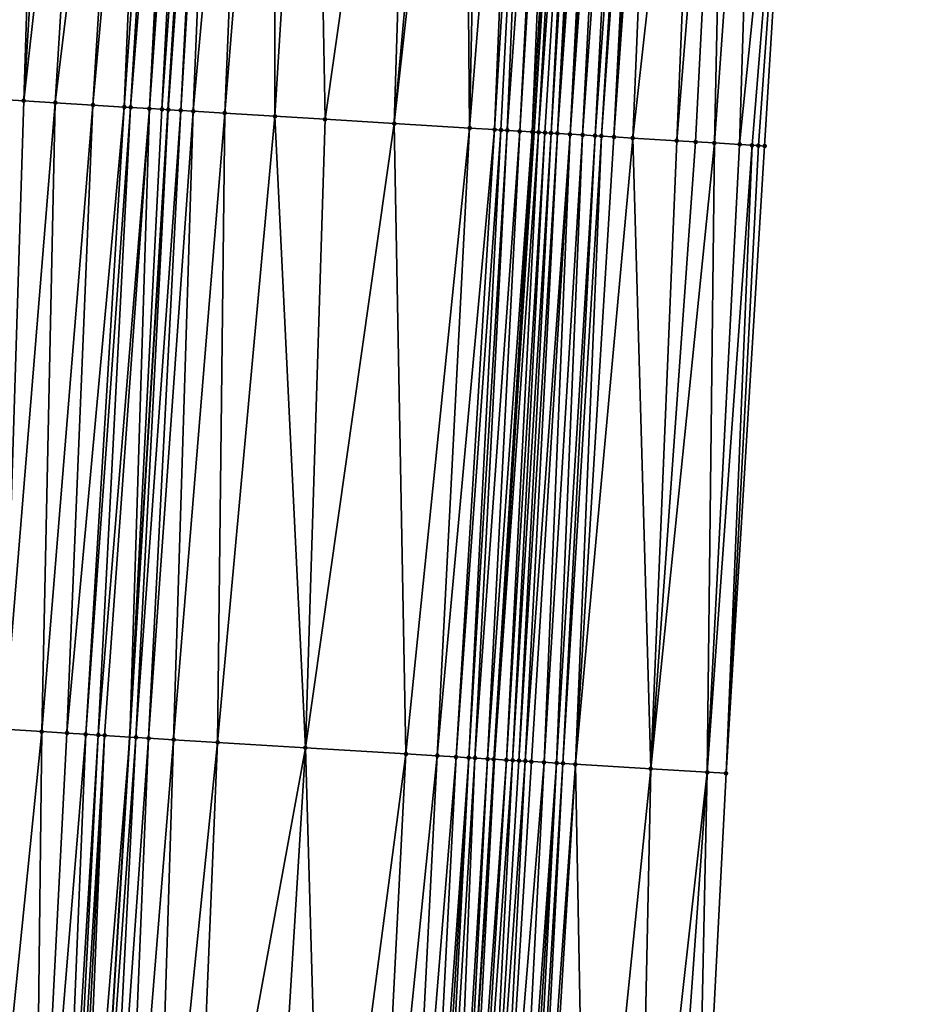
# Model space of a CAD drawing. Header units: feet. Extents: x 2004186 to 2014793, y 836912 to 864902.
# Tile 176 of 256: x 2010538 to 2010567, y 842359 to 842391. Entities that reach past the tile are written whole.
import ezdxf

# ---------------------------------------------------------------- set-up
doc = ezdxf.new("R2010")
doc.units = ezdxf.units.FT
doc.header["$LTSCALE"] = 100
doc.header["$MEASUREMENT"] = 0
for name, color, linetype, lineweight in [('EP_Travel Lane', 5, 'Continuous', 40), ('GPL_Skip Line', 2, 'Continuous', 40), ('Road Shots', 4, 'Continuous', 200), ('Road X-Section', 30, 'Continuous', 13)]:
    doc.layers.add(name, color=color, linetype=linetype, lineweight=lineweight)
doc.layers.add('I-77 SB_MM21-27-Surface-Border', color=7, linetype='Continuous')
doc.layers.add('I-77 SB_MM21-27-Surface-TIN', color=7, linetype='Continuous')

msp = doc.modelspace()

# ---------------------------------------------------------------- linework, layer by layer
at = {"layer": 'EP_Travel Lane'}
msp.add_polyline3d([(2010541.812583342, 842187.6073050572, 368.3994481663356), (2010543.02783148, 842207.5593075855, 368.7523717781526), (2010544.256558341, 842227.5238971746, 369.1108728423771), (2010545.499281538, 842247.4815499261, 369.4575295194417), (2010546.743370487, 842267.4388469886, 369.8301432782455), (2010547.98746478, 842287.3962297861, 370.2017602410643), (2010549.231550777, 842307.3534794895, 370.5502945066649), (2010550.475699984, 842327.311743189, 370.9078388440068), (2010551.724166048, 842347.2759806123, 371.2838713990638), (2010552.976670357, 842367.2332325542, 371.6699077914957), (2010554.229512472, 842387.1890350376, 372.0748773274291), (2010555.482347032, 842407.1447171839, 372.4862145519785), (2010556.73526554, 842427.1017364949, 372.8568481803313), (2010557.988139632, 842447.0580483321, 373.2271521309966), (2010559.223659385, 842467.0207003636, 373.6144986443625), (2010560.438619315, 842486.9767118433, 373.9954561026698)], dxfattribs=at)
at = {"layer": 'GPL_Skip Line'}
msp.add_polyline3d([(2010530.230376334, 842188.3301257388, 368.5071620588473), (2010531.478933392, 842208.2801220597, 368.865603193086), (2010532.72314974, 842228.2377777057, 369.2337128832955), (2010533.961852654, 842248.1948372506, 369.5938974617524), (2010535.200063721, 842268.1525093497, 369.9642353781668), (2010536.438298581, 842288.110564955, 370.323439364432), (2010537.67649606, 842308.0680180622, 370.683220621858), (2010538.914738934, 842328.0262028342, 371.0535302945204), (2010540.146844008, 842347.9839946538, 371.4369821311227), (2010541.372013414, 842367.9420126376, 371.8324116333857), (2010542.596477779, 842387.8994928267, 372.2407594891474), (2010543.820969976, 842407.8574266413, 372.6288884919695), (2010545.045512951, 842427.8161880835, 373.0080367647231), (2010546.270022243, 842447.7744005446, 373.3686745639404), (2010547.489454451, 842467.7320818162, 373.7480669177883), (2010548.703019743, 842487.6876625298, 374.1239845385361)], dxfattribs=at)
at = {"layer": 'I-77 SB_MM21-27-Surface-Border', "color": 3, "linetype": 'ByBlock', "lineweight": -2}
msp.add_polyline3d([(2010566.670289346, 842486.6026401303, 373.7428711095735), (2010565.656312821, 842466.6342149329, 373.357023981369), (2010564.835568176, 842446.6427824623, 372.962925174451), (2010563.810702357, 842426.672629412, 372.5828811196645), (2010562.785827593, 842406.7023305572, 372.1909714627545), (2010561.561361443, 842386.7448212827, 371.7898037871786), (2010560.33689217, 842366.7872610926, 371.3859847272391), (2010559.311295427, 842346.8161390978, 370.9761698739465), (2010558.078432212, 842326.8459758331, 370.6002163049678), (2010556.840116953, 842306.8866243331, 370.2575302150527), (2010555.601927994, 842286.9293085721, 369.8974097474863), (2010554.363711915, 842266.9715556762, 369.5364219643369), (2010553.12551454, 842247.0141042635, 369.1486134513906), (2010551.487471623, 842227.0800732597, 368.8317757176), (2010550.043050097, 842207.1252974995, 368.4624580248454), (2010548.794519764, 842187.1757281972, 368.1157708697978)], dxfattribs=at)
at = {"layer": 'I-77 SB_MM21-27-Surface-TIN', "color": 128, "linetype": 'ByBlock', "lineweight": -2}
for points in [[(2010538.630805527, 842408.1771054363, 372.5645890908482), (2010537.832317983, 842408.2262752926, 372.5552937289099), (2010536.607821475, 842388.2682712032, 372.1721810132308)], [(2010538.630805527, 842408.1771054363, 372.5645890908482), (2010536.607821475, 842388.2682712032, 372.1721810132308), (2010538.00517249, 842388.1821883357, 372.189942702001)], [(2010539.229667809, 842408.1401730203, 372.5744171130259), (2010538.630805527, 842408.1771054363, 372.5645890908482), (2010538.00517249, 842388.1821883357, 372.189942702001)], [(2010540.227773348, 842408.0786473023, 372.5893275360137), (2010539.229667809, 842408.1401730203, 372.5744171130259), (2010538.00517249, 842388.1821883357, 372.189942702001)], [(2010540.227773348, 842408.0786473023, 372.5893275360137), (2010538.00517249, 842388.1821883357, 372.189942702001), (2010539.003276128, 842388.1206316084, 372.2061397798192)], [(2010541.425489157, 842408.0046397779, 372.6163912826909), (2010540.227773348, 842408.0786473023, 372.5893275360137), (2010539.003276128, 842388.1206316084, 372.2061397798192)], [(2010541.425489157, 842408.0046397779, 372.6163912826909), (2010539.003276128, 842388.1206316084, 372.2061397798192), (2010540.200994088, 842388.0466591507, 372.2308892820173)], [(2010542.024347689, 842407.9676462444, 372.6293921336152), (2010541.425489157, 842408.0046397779, 372.6163912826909), (2010540.200994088, 842388.0466591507, 372.2308892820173)], [(2010542.024347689, 842407.9676462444, 372.6293921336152), (2010540.200994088, 842388.0466591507, 372.2308892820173), (2010541.199098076, 842387.9851081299, 372.2467959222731)], [(2010542.623215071, 842407.9307969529, 372.6349048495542), (2010542.024347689, 842407.9676462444, 372.6293921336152), (2010541.199098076, 842387.9851081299, 372.2467959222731)], [(2010542.623215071, 842407.9307969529, 372.6349048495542), (2010541.199098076, 842387.9851081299, 372.2467959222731), (2010541.398719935, 842387.9728152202, 372.2490969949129)], [(2010543.02246302, 842407.9062800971, 372.6360186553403), (2010542.623215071, 842407.9307969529, 372.6349048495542), (2010541.398719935, 842387.9728152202, 372.2490969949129)], [(2010543.02246302, 842407.9062800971, 372.6360186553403), (2010541.398719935, 842387.9728152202, 372.2490969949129), (2010541.997590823, 842387.936023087, 372.2515926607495)], [(2010543.22208996, 842407.8940700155, 372.6340657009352), (2010543.02246302, 842407.9062800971, 372.6360186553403), (2010541.997590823, 842387.936023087, 372.2515926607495)], [(2010543.421720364, 842407.8819163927, 372.6291817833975), (2010543.22208996, 842407.8940700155, 372.6340657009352), (2010541.997590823, 842387.936023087, 372.2515926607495)], [(2010543.421720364, 842407.8819163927, 372.6291817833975), (2010541.997590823, 842387.936023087, 372.2515926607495), (2010542.39685151, 842387.9117138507, 372.2421172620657)], [(2010543.421720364, 842407.8819163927, 372.6291817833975), (2010542.39685151, 842387.9117138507, 372.2421172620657), (2010543.820969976, 842407.8574266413, 372.6288884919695)], [(2010542.39685151, 842387.9117138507, 372.2421172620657), (2010542.596477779, 842387.8994928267, 372.2407594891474), (2010543.820969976, 842407.8574266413, 372.6288884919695)], [(2010544.020594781, 842407.8451817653, 372.6287418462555), (2010543.820969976, 842407.8574266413, 372.6288884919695), (2010542.596477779, 842387.8994928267, 372.2407594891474)], [(2010544.020594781, 842407.8451817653, 372.6287418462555), (2010542.596477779, 842387.8994928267, 372.2407594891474), (2010542.995723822, 842387.8749449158, 372.2434321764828)], [(2010544.220216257, 842407.8328826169, 372.6314126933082), (2010544.020594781, 842407.8451817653, 372.6287418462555), (2010542.995723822, 842387.8749449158, 372.2434321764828)], [(2010544.220216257, 842407.8328826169, 372.6314126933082), (2010542.995723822, 842387.8749449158, 372.2434321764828), (2010543.394980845, 842387.8505759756, 372.2369955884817)], [(2010545.218357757, 842407.7719430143, 372.6158956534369), (2010544.220216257, 842407.8328826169, 372.6314126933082), (2010543.394980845, 842387.8505759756, 372.2369955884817)], [(2010545.218357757, 842407.7719430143, 372.6158956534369), (2010543.394980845, 842387.8505759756, 372.2369955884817), (2010544.393129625, 842387.789755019, 372.2157433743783)], [(2010546.016873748, 842407.72323681, 372.6011211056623), (2010545.218357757, 842407.7719430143, 372.6158956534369), (2010544.393129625, 842387.789755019, 372.2157433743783)], [(2010546.016873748, 842407.72323681, 372.6011211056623), (2010544.393129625, 842387.789755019, 372.2157433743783), (2010545.990152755, 842387.6921983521, 372.1941150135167)], [(2010547.214640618, 842407.6500615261, 372.5849801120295), (2010546.016873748, 842407.72323681, 372.6011211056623), (2010545.990152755, 842387.6921983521, 372.1941150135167)], [(2010547.214640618, 842407.6500615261, 372.5849801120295), (2010545.990152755, 842387.6921983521, 372.1941150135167), (2010547.587168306, 842387.5945181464, 372.1787745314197)], [(2010550.408665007, 842407.4545917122, 372.5593661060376), (2010547.214640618, 842407.6500615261, 372.5849801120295), (2010547.587168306, 842387.5945181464, 372.1787745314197)], [(2010550.408665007, 842407.4545917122, 372.5593661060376), (2010547.587168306, 842387.5945181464, 372.1787745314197), (2010549.783066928, 842387.460244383, 372.155822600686)], [(2010551.606424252, 842407.3812921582, 372.5496764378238), (2010550.408665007, 842407.4545917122, 372.5593661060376), (2010549.783066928, 842387.460244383, 372.155822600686)], [(2010552.005679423, 842407.3568930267, 372.5446787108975), (2010551.606424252, 842407.3812921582, 372.5496764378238), (2010549.783066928, 842387.460244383, 372.155822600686)], [(2010552.005679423, 842407.3568930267, 372.5446787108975), (2010549.783066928, 842387.460244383, 372.155822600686), (2010552.178594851, 842387.3137990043, 372.1289980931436)], [(2010552.604557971, 842407.3202257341, 372.5407431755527), (2010552.005679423, 842407.3568930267, 372.5446787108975), (2010552.178594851, 842387.3137990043, 372.1289980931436)], [(2010553.802330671, 842407.247145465, 372.5196696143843), (2010552.604557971, 842407.3202257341, 372.5407431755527), (2010552.178594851, 842387.3137990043, 372.1289980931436)], [(2010553.802330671, 842407.247145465, 372.5196696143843), (2010552.178594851, 842387.3137990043, 372.1289980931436), (2010552.977112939, 842387.2651269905, 372.1127724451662)], [(2010554.201591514, 842407.2228387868, 372.5098722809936), (2010553.802330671, 842407.247145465, 372.5196696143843), (2010552.977112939, 842387.2651269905, 372.1127724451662)], [(2010554.201591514, 842407.2228387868, 372.5098722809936), (2010552.977112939, 842387.2651269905, 372.1127724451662), (2010553.176743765, 842387.2529802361, 372.1076344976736)], [(2010554.201591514, 842407.2228387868, 372.5098722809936), (2010553.176743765, 842387.2529802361, 372.1076344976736), (2010553.376377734, 842387.2408847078, 372.0998892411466)], [(2010554.800479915, 842407.1863320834, 372.497599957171), (2010554.201591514, 842407.2228387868, 372.5098722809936), (2010553.376377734, 842387.2408847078, 372.0998892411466)], [(2010554.800479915, 842407.1863320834, 372.497599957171), (2010553.376377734, 842387.2408847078, 372.0998892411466), (2010553.775638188, 842387.2165716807, 372.0906067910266)], [(2010555.000107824, 842407.1741377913, 372.4948273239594), (2010554.800479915, 842407.1863320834, 372.497599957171), (2010553.775638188, 842387.2165716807, 372.0906067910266)], [(2010555.000107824, 842407.1741377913, 372.4948273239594), (2010553.775638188, 842387.2165716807, 372.0906067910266), (2010554.174905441, 842387.1923694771, 372.0756836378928)], [(2010555.399367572, 842407.1498132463, 372.4859575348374), (2010555.000107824, 842407.1741377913, 372.4948273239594), (2010554.174905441, 842387.1923694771, 372.0756836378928)], [(2010555.399367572, 842407.1498132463, 372.4859575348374), (2010554.174905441, 842387.1923694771, 372.0756836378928), (2010554.229512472, 842387.1890350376, 372.0748773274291)], [(2010555.399367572, 842407.1498132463, 372.4859575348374), (2010554.229512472, 842387.1890350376, 372.0748773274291), (2010555.482347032, 842407.1447171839, 372.4862145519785)], [(2010554.374533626, 842387.1801796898, 372.0727359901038), (2010555.482347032, 842407.1447171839, 372.4862145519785), (2010554.229512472, 842387.1890350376, 372.0748773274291)], [(2010555.798615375, 842407.1252940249, 372.487194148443), (2010555.482347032, 842407.1447171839, 372.4862145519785), (2010554.374533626, 842387.1801796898, 372.0727359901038)], [(2010555.798615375, 842407.1252940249, 372.487194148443), (2010554.374533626, 842387.1801796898, 372.0727359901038), (2010554.574155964, 842387.1678945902, 372.0746395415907)], [(2010555.798615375, 842407.1252940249, 372.487194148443), (2010554.574155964, 842387.1678945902, 372.0746395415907), (2010554.773782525, 842387.1556783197, 372.0730398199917)], [(2010555.998242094, 842407.1130803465, 372.4854279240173), (2010555.798615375, 842407.1252940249, 372.487194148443), (2010554.773782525, 842387.1556783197, 372.0730398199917)], [(2010555.998242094, 842407.1130803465, 372.4854279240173), (2010554.773782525, 842387.1556783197, 372.0730398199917), (2010554.973411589, 842387.1435028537, 372.0693632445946)], [(2010556.197873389, 842407.1009412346, 372.4797906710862), (2010555.998242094, 842407.1130803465, 372.4854279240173), (2010554.973411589, 842387.1435028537, 372.0693632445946)], [(2010556.397507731, 842407.0888517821, 372.4715754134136), (2010556.197873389, 842407.1009412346, 372.4797906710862), (2010554.973411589, 842387.1435028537, 372.0693632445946)], [(2010556.397507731, 842407.0888517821, 372.4715754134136), (2010554.973411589, 842387.1435028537, 372.0693632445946), (2010555.372684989, 842387.1194008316, 372.0493410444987)], [(2010556.597148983, 842407.0768749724, 372.4575124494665), (2010556.397507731, 842407.0888517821, 372.4715754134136), (2010555.372684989, 842387.1194008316, 372.0493410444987)], [(2010556.796787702, 842407.0648568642, 372.4455934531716), (2010556.597148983, 842407.0768749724, 372.4575124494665), (2010555.372684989, 842387.1194008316, 372.0493410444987)], [(2010556.796787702, 842407.0648568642, 372.4455934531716), (2010555.372684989, 842387.1194008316, 372.0493410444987), (2010555.771947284, 842387.0951178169, 372.0385310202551)], [(2010557.196056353, 842407.0406774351, 372.4291901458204), (2010556.796787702, 842407.0648568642, 372.4455934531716), (2010555.771947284, 842387.0951178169, 372.0385310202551)], [(2010557.196056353, 842407.0406774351, 372.4291901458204), (2010555.771947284, 842387.0951178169, 372.0385310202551), (2010556.171218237, 842387.0709759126, 372.0205387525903)], [(2010557.595329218, 842407.0165667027, 372.4092205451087), (2010557.196056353, 842407.0406774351, 372.4291901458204), (2010556.171218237, 842387.0709759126, 372.0205387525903)], [(2010557.595329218, 842407.0165667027, 372.4092205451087), (2010556.171218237, 842387.0709759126, 372.0205387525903), (2010556.370850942, 842387.0588597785, 372.0138422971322)], [(2010557.794960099, 842407.0044208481, 372.4039333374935), (2010557.595329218, 842407.0165667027, 372.4092205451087), (2010556.370850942, 842387.0588597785, 372.0138422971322)], [(2010557.794960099, 842407.0044208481, 372.4039333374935), (2010556.370850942, 842387.0588597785, 372.0138422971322), (2010556.770110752, 842387.034536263, 372.0050936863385)], [(2010557.994584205, 842406.992164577, 372.4043782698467), (2010557.794960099, 842407.0044208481, 372.4039333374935), (2010556.770110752, 842387.034536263, 372.0050936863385)], [(2010558.194216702, 842406.9800450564, 372.3977239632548), (2010557.994584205, 842406.992164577, 372.4043782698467), (2010556.770110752, 842387.034536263, 372.0050936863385)], [(2010558.194216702, 842406.9800450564, 372.3977239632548), (2010556.770110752, 842387.034536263, 372.0050936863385), (2010557.369016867, 842386.9983182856, 371.9783659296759)], [(2010559.591665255, 842406.8955519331, 372.3333103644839), (2010558.194216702, 842406.9800450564, 372.3977239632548), (2010557.369016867, 842386.9983182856, 371.9783659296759)], [(2010559.591665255, 842406.8955519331, 372.3333103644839), (2010557.369016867, 842386.9983182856, 371.9783659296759), (2010558.76646718, 842386.9138538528, 371.9137524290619)], [(2010560.390204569, 842406.8472258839, 372.2988005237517), (2010559.591665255, 842406.8955519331, 372.3333103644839), (2010558.76646718, 842386.9138538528, 371.9137524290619)], [(2010560.390204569, 842406.8472258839, 372.2988005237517), (2010558.76646718, 842386.9138538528, 371.9137524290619), (2010559.365372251, 842386.8776188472, 371.8878913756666)], [(2010560.390204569, 842406.8472258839, 372.2988005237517), (2010559.365372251, 842386.8776188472, 371.8878913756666), (2010559.964279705, 842386.841422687, 371.8600531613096)], [(2010560.390204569, 842406.8472258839, 372.2988005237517), (2010559.964279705, 842386.841422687, 371.8600531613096), (2010561.388382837, 842406.78688556, 372.2521726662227)], [(2010561.388382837, 842406.78688556, 372.2521726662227), (2010559.964279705, 842386.841422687, 371.8600531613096), (2010560.76282195, 842386.793144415, 371.8237868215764)], [(2010561.388382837, 842406.78688556, 372.2521726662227), (2010560.76282195, 842386.793144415, 371.8237868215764), (2010562.785827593, 842406.7023305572, 372.1909714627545)], [(2010561.16208888, 842386.7689369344, 371.8091322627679), (2010562.785827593, 842406.7023305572, 372.1909714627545), (2010560.76282195, 842386.793144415, 371.8237868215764)], [(2010561.361726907, 842386.7569075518, 371.798020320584), (2010562.785827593, 842406.7023305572, 372.1909714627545), (2010561.16208888, 842386.7689369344, 371.8091322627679)], [(2010561.361726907, 842386.7569075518, 371.798020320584), (2010561.561361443, 842386.7448212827, 371.7898037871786), (2010562.785827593, 842406.7023305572, 372.1909714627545)], [(2010538.00517249, 842388.1821883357, 372.189942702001), (2010536.607821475, 842388.2682712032, 372.1721810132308), (2010537.379567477, 842368.1877279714, 371.7937028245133)], [(2010539.003276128, 842388.1206316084, 372.2061397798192), (2010538.00517249, 842388.1821883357, 372.189942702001), (2010537.379567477, 842368.1877279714, 371.7937028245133)], [(2010539.003276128, 842388.1206316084, 372.2061397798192), (2010537.379567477, 842368.1877279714, 371.7937028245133), (2010538.57729018, 842368.1138328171, 371.8144958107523)], [(2010540.200994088, 842388.0466591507, 372.2308892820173), (2010539.003276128, 842388.1206316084, 372.2061397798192), (2010538.57729018, 842368.1138328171, 371.8144958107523)], [(2010540.200994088, 842388.0466591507, 372.2308892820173), (2010538.57729018, 842368.1138328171, 371.8144958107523), (2010539.375769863, 842368.0645348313, 371.8301144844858)], [(2010541.199098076, 842387.9851081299, 372.2467959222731), (2010540.200994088, 842388.0466591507, 372.2308892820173), (2010539.375769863, 842368.0645348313, 371.8301144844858)], [(2010541.199098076, 842387.9851081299, 372.2467959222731), (2010539.375769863, 842368.0645348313, 371.8301144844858), (2010539.974634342, 842368.0276382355, 371.8379188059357)], [(2010541.398719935, 842387.9728152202, 372.2490969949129), (2010541.199098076, 842387.9851081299, 372.2467959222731), (2010539.974634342, 842368.0276382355, 371.8379188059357)], [(2010541.398719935, 842387.9728152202, 372.2490969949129), (2010539.974634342, 842368.0276382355, 371.8379188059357), (2010540.373880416, 842368.0030908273, 371.8405630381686)], [(2010541.997590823, 842387.936023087, 372.2515926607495), (2010541.398719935, 842387.9728152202, 372.2490969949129), (2010540.373880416, 842368.0030908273, 371.8405630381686)], [(2010541.997590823, 842387.936023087, 372.2515926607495), (2010540.373880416, 842368.0030908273, 371.8405630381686), (2010540.573505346, 842367.9908479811, 371.8403161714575)], [(2010541.997590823, 842387.936023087, 372.2515926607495), (2010540.573505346, 842367.9908479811, 371.8403161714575), (2010541.372013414, 842367.9420126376, 371.8324116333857)], [(2010542.39685151, 842387.9117138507, 372.2421172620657), (2010541.997590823, 842387.936023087, 372.2515926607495), (2010541.372013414, 842367.9420126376, 371.8324116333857)], [(2010542.39685151, 842387.9117138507, 372.2421172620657), (2010541.372013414, 842367.9420126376, 371.8324116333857), (2010542.596477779, 842387.8994928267, 372.2407594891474)], [(2010541.57164043, 842367.9298038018, 371.8304354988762), (2010542.596477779, 842387.8994928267, 372.2407594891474), (2010541.372013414, 842367.9420126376, 371.8324116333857)], [(2010542.995723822, 842387.8749449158, 372.2434321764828), (2010542.596477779, 842387.8994928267, 372.2407594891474), (2010541.57164043, 842367.9298038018, 371.8304354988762)], [(2010542.995723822, 842387.8749449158, 372.2434321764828), (2010541.57164043, 842367.9298038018, 371.8304354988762), (2010541.970891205, 842367.9053330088, 371.8291841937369)], [(2010543.394980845, 842387.8505759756, 372.2369955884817), (2010542.995723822, 842387.8749449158, 372.2434321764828), (2010541.970891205, 842367.9053330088, 371.8291841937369)], [(2010543.394980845, 842387.8505759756, 372.2369955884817), (2010541.970891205, 842367.9053330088, 371.8291841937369), (2010542.769404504, 842367.8565829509, 371.8169432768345)], [(2010544.393129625, 842387.789755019, 372.2157433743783), (2010543.394980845, 842387.8505759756, 372.2369955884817), (2010542.769404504, 842367.8565829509, 371.8169432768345)], [(2010544.393129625, 842387.789755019, 372.2157433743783), (2010542.769404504, 842367.8565829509, 371.8169432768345), (2010544.166806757, 842367.7713351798, 371.7922253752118)], [(2010545.990152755, 842387.6921983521, 372.1941150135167), (2010544.393129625, 842387.789755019, 372.2157433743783), (2010544.166806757, 842367.7713351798, 371.7922253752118)], [(2010545.990152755, 842387.6921983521, 372.1941150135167), (2010544.166806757, 842367.7713351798, 371.7922253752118), (2010546.961591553, 842367.6005184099, 371.759122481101)], [(2010547.587168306, 842387.5945181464, 372.1787745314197), (2010545.990152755, 842387.6921983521, 372.1941150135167), (2010546.961591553, 842367.6005184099, 371.759122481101)], [(2010549.783066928, 842387.460244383, 372.155822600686), (2010547.587168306, 842387.5945181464, 372.1787745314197), (2010546.961591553, 842367.6005184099, 371.759122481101)], [(2010549.783066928, 842387.460244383, 372.155822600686), (2010546.961591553, 842367.6005184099, 371.759122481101), (2010550.155624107, 842367.4051816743, 371.7272685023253)], [(2010552.178594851, 842387.3137990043, 372.1289980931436), (2010549.783066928, 842387.460244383, 372.155822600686), (2010550.155624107, 842367.4051816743, 371.7272685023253)], [(2010552.178594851, 842387.3137990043, 372.1289980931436), (2010550.155624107, 842367.4051816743, 371.7272685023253), (2010551.153764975, 842367.3442317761, 371.7125940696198)], [(2010552.977112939, 842387.2651269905, 372.1127724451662), (2010552.178594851, 842387.3137990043, 372.1289980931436), (2010551.153764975, 842367.3442317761, 371.7125940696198)], [(2010552.977112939, 842387.2651269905, 372.1127724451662), (2010551.153764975, 842367.3442317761, 371.7125940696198), (2010551.752653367, 842367.3077249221, 371.7005818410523)], [(2010553.176743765, 842387.2529802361, 372.1076344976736), (2010552.977112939, 842387.2651269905, 372.1127724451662), (2010551.752653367, 842367.3077249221, 371.7005818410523)], [(2010553.176743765, 842387.2529802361, 372.1076344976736), (2010551.752653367, 842367.3077249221, 371.7005818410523), (2010552.151917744, 842367.2834758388, 371.6880576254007)], [(2010553.376377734, 842387.2408847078, 372.0998892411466), (2010553.176743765, 842387.2529802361, 372.1076344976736), (2010552.151917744, 842367.2834758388, 371.6880576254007)], [(2010553.376377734, 842387.2408847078, 372.0998892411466), (2010552.151917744, 842367.2834758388, 371.6880576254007), (2010552.351545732, 842367.2712828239, 371.6852770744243)], [(2010553.775638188, 842387.2165716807, 372.0906067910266), (2010553.376377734, 842387.2408847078, 372.0998892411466), (2010552.351545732, 842367.2712828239, 371.6852770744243)], [(2010553.775638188, 842387.2165716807, 372.0906067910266), (2010552.351545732, 842367.2712828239, 371.6852770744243), (2010552.750809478, 842367.2470234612, 371.6732755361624)], [(2010554.174905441, 842387.1923694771, 372.0756836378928), (2010553.775638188, 842387.2165716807, 372.0906067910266), (2010552.750809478, 842367.2470234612, 371.6732755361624)], [(2010554.174905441, 842387.1923694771, 372.0756836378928), (2010552.750809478, 842367.2470234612, 371.6732755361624), (2010552.950438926, 842367.2348542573, 371.6692842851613)], [(2010554.174905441, 842387.1923694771, 372.0756836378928), (2010552.950438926, 842367.2348542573, 371.6692842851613), (2010552.976670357, 842367.2332325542, 371.6699077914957)], [(2010554.174905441, 842387.1923694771, 372.0756836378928), (2010552.976670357, 842367.2332325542, 371.6699077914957), (2010554.229512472, 842387.1890350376, 372.0748773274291)], [(2010554.374533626, 842387.1801796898, 372.0727359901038), (2010554.229512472, 842387.1890350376, 372.0748773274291), (2010552.976670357, 842367.2332325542, 371.6699077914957)], [(2010554.374533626, 842387.1801796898, 372.0727359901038), (2010552.976670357, 842367.2332325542, 371.6699077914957), (2010553.34967674, 842367.210172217, 371.6787739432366)], [(2010554.574155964, 842387.1678945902, 372.0746395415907), (2010554.374533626, 842387.1801796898, 372.0727359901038), (2010553.34967674, 842367.210172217, 371.6787739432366)], [(2010554.574155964, 842387.1678945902, 372.0746395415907), (2010553.34967674, 842367.210172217, 371.6787739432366), (2010553.549302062, 842367.1979357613, 371.6782021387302)], [(2010554.773782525, 842387.1556783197, 372.0730398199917), (2010554.574155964, 842387.1678945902, 372.0746395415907), (2010553.549302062, 842367.1979357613, 371.6782021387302)], [(2010554.773782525, 842387.1556783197, 372.0730398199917), (2010553.549302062, 842367.1979357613, 371.6782021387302), (2010553.748931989, 842367.1857743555, 371.6738144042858)], [(2010554.973411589, 842387.1435028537, 372.0693632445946), (2010554.773782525, 842387.1556783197, 372.0730398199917), (2010553.748931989, 842367.1857743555, 371.6738144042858)], [(2010554.973411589, 842387.1435028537, 372.0693632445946), (2010553.748931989, 842367.1857743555, 371.6738144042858), (2010553.948567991, 842367.1737119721, 371.6643918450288)], [(2010555.372684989, 842387.1194008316, 372.0493410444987), (2010554.973411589, 842387.1435028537, 372.0693632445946), (2010553.948567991, 842367.1737119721, 371.6643918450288)], [(2010555.372684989, 842387.1194008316, 372.0493410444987), (2010553.948567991, 842367.1737119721, 371.6643918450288), (2010554.148210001, 842367.1617474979, 371.6499910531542)], [(2010555.372684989, 842387.1194008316, 372.0493410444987), (2010554.148210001, 842367.1617474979, 371.6499910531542), (2010554.547482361, 842367.137628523, 371.6308514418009)], [(2010555.771947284, 842387.0951178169, 372.0385310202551), (2010555.372684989, 842387.1194008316, 372.0493410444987), (2010554.547482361, 842367.137628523, 371.6308514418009)], [(2010555.771947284, 842387.0951178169, 372.0385310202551), (2010554.547482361, 842367.137628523, 371.6308514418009), (2010554.946752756, 842367.1134775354, 371.6133395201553)], [(2010556.171218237, 842387.0709759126, 372.0205387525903), (2010555.771947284, 842387.0951178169, 372.0385310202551), (2010554.946752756, 842367.1134775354, 371.6133395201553)], [(2010556.171218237, 842387.0709759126, 372.0205387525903), (2010554.946752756, 842367.1134775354, 371.6133395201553), (2010555.146385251, 842367.1013579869, 371.6068235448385)], [(2010556.370850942, 842387.0588597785, 372.0138422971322), (2010556.171218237, 842387.0709759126, 372.0205387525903), (2010555.146385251, 842367.1013579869, 371.6068235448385)], [(2010556.370850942, 842387.0588597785, 372.0138422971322), (2010555.146385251, 842367.1013579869, 371.6068235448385), (2010555.545640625, 842367.0769621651, 371.6017603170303)], [(2010556.770110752, 842387.034536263, 372.0050936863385), (2010556.370850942, 842387.0588597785, 372.0138422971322), (2010555.545640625, 842367.0769621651, 371.6017603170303)], [(2010557.369016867, 842386.9983182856, 371.9783659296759), (2010556.770110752, 842387.034536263, 372.0050936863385), (2010555.545640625, 842367.0769621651, 371.6017603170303)], [(2010557.369016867, 842386.9983182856, 371.9783659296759), (2010555.545640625, 842367.0769621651, 371.6017603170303), (2010557.941264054, 842366.9320734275, 371.4958148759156)], [(2010558.76646718, 842386.9138538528, 371.9137524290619), (2010557.369016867, 842386.9983182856, 371.9783659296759), (2010557.941264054, 842366.9320734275, 371.4958148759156)], [(2010559.365372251, 842386.8776188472, 371.8878913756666), (2010558.76646718, 842386.9138538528, 371.9137524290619), (2010557.941264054, 842366.9320734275, 371.4958148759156)], [(2010559.964279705, 842386.841422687, 371.8600531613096), (2010559.365372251, 842386.8776188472, 371.8878913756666), (2010557.941264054, 842366.9320734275, 371.4958148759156)], [(2010559.964279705, 842386.841422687, 371.8600531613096), (2010557.941264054, 842366.9320734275, 371.4958148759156), (2010559.737986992, 842366.8234943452, 371.4119083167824)], [(2010560.76282195, 842386.793144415, 371.8237868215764), (2010559.964279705, 842386.841422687, 371.8600531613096), (2010559.737986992, 842366.8234943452, 371.4119083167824)], [(2010561.16208888, 842386.7689369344, 371.8091322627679), (2010560.76282195, 842386.793144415, 371.8237868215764), (2010559.737986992, 842366.8234943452, 371.4119083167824)], [(2010561.16208888, 842386.7689369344, 371.8091322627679), (2010559.737986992, 842366.8234943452, 371.4119083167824), (2010560.33689217, 842366.7872610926, 371.3859847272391)], [(2010561.361726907, 842386.7569075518, 371.798020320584), (2010561.16208888, 842386.7689369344, 371.8091322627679), (2010560.33689217, 842366.7872610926, 371.3859847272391)], [(2010561.361726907, 842386.7569075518, 371.798020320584), (2010560.33689217, 842366.7872610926, 371.3859847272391), (2010561.561361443, 842386.7448212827, 371.7898037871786)], [(2010538.57729018, 842368.1138328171, 371.8144958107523), (2010537.379567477, 842368.1877279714, 371.7937028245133), (2010536.5536549, 842348.2053370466, 371.4045801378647)], [(2010538.57729018, 842368.1138328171, 371.8144958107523), (2010536.5536549, 842348.2053370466, 371.4045801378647), (2010538.350224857, 842348.0942653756, 371.4408607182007)], [(2010539.375769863, 842368.0645348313, 371.8301144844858), (2010538.57729018, 842368.1138328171, 371.8144958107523), (2010538.350224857, 842348.0942653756, 371.4408607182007)], [(2010539.974634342, 842368.0276382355, 371.8379188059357), (2010539.375769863, 842368.0645348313, 371.8301144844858), (2010538.350224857, 842348.0942653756, 371.4408607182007)], [(2010539.974634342, 842368.0276382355, 371.8379188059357), (2010538.350224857, 842348.0942653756, 371.4408607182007), (2010539.14871116, 842348.045075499, 371.4481954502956)], [(2010540.373880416, 842368.0030908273, 371.8405630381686), (2010539.974634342, 842368.0276382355, 371.8379188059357), (2010539.14871116, 842348.045075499, 371.4481954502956)], [(2010540.373880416, 842368.0030908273, 371.8405630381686), (2010539.14871116, 842348.045075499, 371.4481954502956), (2010539.348335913, 842348.0328297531, 371.4474357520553)], [(2010540.573505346, 842367.9908479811, 371.8403161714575), (2010540.373880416, 842368.0030908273, 371.8405630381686), (2010539.348335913, 842348.0328297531, 371.4474357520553)], [(2010540.573505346, 842367.9908479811, 371.8403161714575), (2010539.348335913, 842348.0328297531, 371.4474357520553), (2010539.547967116, 842348.0206890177, 371.4414108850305)], [(2010540.573505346, 842367.9908479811, 371.8403161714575), (2010539.547967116, 842348.0206890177, 371.4414108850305), (2010539.747594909, 842348.00849278, 371.4381688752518)], [(2010540.573505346, 842367.9908479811, 371.8403161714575), (2010539.747594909, 842348.00849278, 371.4381688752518), (2010541.372013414, 842367.9420126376, 371.8324116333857)], [(2010539.747594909, 842348.00849278, 371.4381688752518), (2010540.146844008, 842347.9839946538, 371.4369821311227), (2010541.372013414, 842367.9420126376, 371.8324116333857)], [(2010541.57164043, 842367.9298038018, 371.8304354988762), (2010541.372013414, 842367.9420126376, 371.8324116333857), (2010540.146844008, 842347.9839946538, 371.4369821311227)], [(2010541.57164043, 842367.9298038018, 371.8304354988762), (2010540.146844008, 842347.9839946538, 371.4369821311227), (2010540.54608879, 842347.9594262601, 371.4393185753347)], [(2010541.970891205, 842367.9053330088, 371.8291841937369), (2010541.57164043, 842367.9298038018, 371.8304354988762), (2010540.54608879, 842347.9594262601, 371.4393185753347)], [(2010541.970891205, 842367.9053330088, 371.8291841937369), (2010540.54608879, 842347.9594262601, 371.4393185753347), (2010541.144970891, 842347.9228167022, 371.4306376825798)], [(2010542.769404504, 842367.8565829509, 371.8169432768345), (2010541.970891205, 842367.9053330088, 371.8291841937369), (2010541.144970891, 842347.9228167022, 371.4306376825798)], [(2010542.769404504, 842367.8565829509, 371.8169432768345), (2010541.144970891, 842347.9228167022, 371.4306376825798), (2010542.143111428, 842347.8618610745, 371.4131460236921)], [(2010544.166806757, 842367.7713351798, 371.7922253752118), (2010542.769404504, 842367.8565829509, 371.8169432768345), (2010542.143111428, 842347.8618610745, 371.4131460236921)], [(2010544.166806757, 842367.7713351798, 371.7922253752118), (2010542.143111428, 842347.8618610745, 371.4131460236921), (2010543.340878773, 842347.7886931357, 371.3932182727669)], [(2010546.961591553, 842367.6005184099, 371.759122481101), (2010544.166806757, 842367.7713351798, 371.7922253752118), (2010543.340878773, 842347.7886931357, 371.3932182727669)], [(2010546.961591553, 842367.6005184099, 371.759122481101), (2010543.340878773, 842347.7886931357, 371.3932182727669), (2010545.736393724, 842347.6420359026, 371.3694753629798)], [(2010546.961591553, 842367.6005184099, 371.759122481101), (2010545.736393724, 842347.6420359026, 371.3694753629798), (2010547.533027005, 842347.5319952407, 371.354061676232)], [(2010550.155624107, 842367.4051816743, 371.7272685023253), (2010546.961591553, 842367.6005184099, 371.759122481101), (2010547.533027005, 842347.5319952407, 371.354061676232)], [(2010550.155624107, 842367.4051816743, 371.7272685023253), (2010547.533027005, 842347.5319952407, 371.354061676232), (2010549.130037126, 842347.4342262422, 371.3381082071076)], [(2010551.153764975, 842367.3442317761, 371.7125940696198), (2010550.155624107, 842367.4051816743, 371.7272685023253), (2010549.130037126, 842347.4342262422, 371.3381082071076)], [(2010551.153764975, 842367.3442317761, 371.7125940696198), (2010549.130037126, 842347.4342262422, 371.3381082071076), (2010550.12817551, 842347.3732355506, 371.3223746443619)], [(2010551.752653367, 842367.3077249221, 371.7005818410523), (2010551.153764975, 842367.3442317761, 371.7125940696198), (2010550.12817551, 842347.3732355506, 371.3223746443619)], [(2010551.752653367, 842367.3077249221, 371.7005818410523), (2010550.12817551, 842347.3732355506, 371.3223746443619), (2010550.72706234, 842347.3367029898, 371.3098331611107)], [(2010552.151917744, 842367.2834758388, 371.6880576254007), (2010551.752653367, 842367.3077249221, 371.7005818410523), (2010550.72706234, 842347.3367029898, 371.3098331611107)], [(2010552.151917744, 842367.2834758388, 371.6880576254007), (2010550.72706234, 842347.3367029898, 371.3098331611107), (2010550.926692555, 842347.3245461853, 371.3046139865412)], [(2010552.151917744, 842367.2834758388, 371.6880576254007), (2010550.926692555, 842347.3245461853, 371.3046139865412), (2010551.1263191, 842347.3123296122, 371.3023915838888)], [(2010552.351545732, 842367.2712828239, 371.6852770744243), (2010552.151917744, 842367.2834758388, 371.6880576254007), (2010551.1263191, 842347.3123296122, 371.3023915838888)], [(2010552.351545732, 842367.2712828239, 371.6852770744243), (2010551.1263191, 842347.3123296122, 371.3023915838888), (2010551.525579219, 842347.2880109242, 371.292207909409)], [(2010552.750809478, 842367.2470234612, 371.6732755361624), (2010552.351545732, 842367.2712828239, 371.6852770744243), (2010551.525579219, 842347.2880109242, 371.292207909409)], [(2010552.750809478, 842367.2470234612, 371.6732755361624), (2010551.525579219, 842347.2880109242, 371.292207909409), (2010551.724166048, 842347.2759806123, 371.2838713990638)], [(2010552.950438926, 842367.2348542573, 371.6692842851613), (2010552.750809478, 842367.2470234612, 371.6732755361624), (2010551.724166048, 842347.2759806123, 371.2838713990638)], [(2010552.950438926, 842367.2348542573, 371.6692842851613), (2010551.724166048, 842347.2759806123, 371.2838713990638), (2010552.976670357, 842367.2332325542, 371.6699077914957)], [(2010551.725213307, 842347.2759171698, 371.2838274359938), (2010552.976670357, 842367.2332325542, 371.6699077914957), (2010551.724166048, 842347.2759806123, 371.2838713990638)], [(2010551.924832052, 842347.2635736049, 371.2879723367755), (2010552.976670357, 842367.2332325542, 371.6699077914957), (2010551.725213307, 842347.2759171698, 371.2838274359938)], [(2010553.34967674, 842367.210172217, 371.6787739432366), (2010552.976670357, 842367.2332325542, 371.6699077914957), (2010551.924832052, 842347.2635736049, 371.2879723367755)], [(2010553.34967674, 842367.210172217, 371.6787739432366), (2010551.924832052, 842347.2635736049, 371.2879723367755), (2010552.124456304, 842347.2513197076, 371.2876213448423)], [(2010553.549302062, 842367.1979357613, 371.6782021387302), (2010553.34967674, 842367.210172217, 371.6787739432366), (2010552.124456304, 842347.2513197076, 371.2876213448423)], [(2010553.549302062, 842367.1979357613, 371.6782021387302), (2010552.124456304, 842347.2513197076, 371.2876213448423), (2010552.523712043, 842347.2269296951, 371.281013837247)], [(2010553.748931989, 842367.1857743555, 371.6738144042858), (2010553.549302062, 842367.1979357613, 371.6782021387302), (2010552.523712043, 842347.2269296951, 371.281013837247)], [(2010553.948567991, 842367.1737119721, 371.6643918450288), (2010553.748931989, 842367.1857743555, 371.6738144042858), (2010552.523712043, 842347.2269296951, 371.281013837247)], [(2010553.948567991, 842367.1737119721, 371.6643918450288), (2010552.523712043, 842347.2269296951, 371.281013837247), (2010552.922988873, 842347.2028830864, 371.2571882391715)], [(2010554.148210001, 842367.1617474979, 371.6499910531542), (2010553.948567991, 842367.1737119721, 371.6643918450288), (2010552.922988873, 842347.2028830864, 371.2571882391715)], [(2010554.547482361, 842367.137628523, 371.6308514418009), (2010554.148210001, 842367.1617474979, 371.6499910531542), (2010552.922988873, 842347.2028830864, 371.2571882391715)], [(2010554.547482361, 842367.137628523, 371.6308514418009), (2010552.922988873, 842347.2028830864, 371.2571882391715), (2010553.521889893, 842347.1665815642, 371.2330626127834)], [(2010554.946752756, 842367.1134775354, 371.6133395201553), (2010554.547482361, 842367.137628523, 371.6308514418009), (2010553.521889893, 842347.1665815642, 371.2330626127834)], [(2010554.946752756, 842367.1134775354, 371.6133395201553), (2010553.521889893, 842347.1665815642, 371.2330626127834), (2010553.721521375, 842347.1544453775, 371.2268096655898)], [(2010554.946752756, 842367.1134775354, 371.6133395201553), (2010553.721521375, 842347.1544453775, 371.2268096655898), (2010553.92115619, 842347.142363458, 371.2178358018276)], [(2010555.146385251, 842367.1013579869, 371.6068235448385), (2010554.946752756, 842367.1134775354, 371.6133395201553), (2010553.92115619, 842347.142363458, 371.2178358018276)], [(2010555.146385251, 842367.1013579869, 371.6068235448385), (2010553.92115619, 842347.142363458, 371.2178358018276), (2010554.120783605, 842347.1301610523, 371.2149030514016)], [(2010555.545640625, 842367.0769621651, 371.6017603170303), (2010555.146385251, 842367.1013579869, 371.6068235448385), (2010554.120783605, 842347.1301610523, 371.2149030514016)], [(2010555.545640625, 842367.0769621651, 371.6017603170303), (2010554.120783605, 842347.1301610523, 371.2149030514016), (2010554.320414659, 842347.1180179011, 371.2089993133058)], [(2010555.545640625, 842367.0769621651, 371.6017603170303), (2010554.320414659, 842347.1180179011, 371.2089993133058), (2010555.917497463, 842347.0214322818, 371.1337118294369)], [(2010557.941264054, 842366.9320734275, 371.4958148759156), (2010555.545640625, 842367.0769621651, 371.6017603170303), (2010555.917497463, 842347.0214322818, 371.1337118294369)], [(2010557.941264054, 842366.9320734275, 371.4958148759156), (2010555.917497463, 842347.0214322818, 371.1337118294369), (2010557.514578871, 842346.9248239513, 371.0595630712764)], [(2010559.737986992, 842366.8234943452, 371.4119083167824), (2010557.941264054, 842366.9320734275, 371.4958148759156), (2010557.514578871, 842346.9248239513, 371.0595630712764)], [(2010559.737986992, 842366.8234943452, 371.4119083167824), (2010557.514578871, 842346.9248239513, 371.0595630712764), (2010558.313122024, 842346.8765596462, 371.0204901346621)], [(2010559.737986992, 842366.8234943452, 371.4119083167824), (2010558.313122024, 842346.8765596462, 371.0204901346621), (2010559.311295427, 842346.8161390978, 370.9761698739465)], [(2010559.737986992, 842366.8234943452, 371.4119083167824), (2010559.311295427, 842346.8161390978, 370.9761698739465), (2010560.33689217, 842366.7872610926, 371.3859847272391)]]:
    msp.add_3dface(points, dxfattribs=at)
at = {"layer": 'Road Shots', "lineweight": 100}
for p in [(2010538.00517249, 842388.1821883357, 372.189942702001), (2010539.003276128, 842388.1206316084, 372.2061397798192), (2010540.200994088, 842388.0466591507, 372.2308892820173), (2010541.199098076, 842387.9851081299, 372.2467959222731), (2010541.398719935, 842387.9728152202, 372.2490969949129), (2010541.997590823, 842387.936023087, 372.2515926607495), (2010542.39685151, 842387.9117138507, 372.2421172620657), (2010542.596477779, 842387.8994928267, 372.2407594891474), (2010542.995723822, 842387.8749449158, 372.2434321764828), (2010543.394980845, 842387.8505759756, 372.2369955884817), (2010544.393129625, 842387.789755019, 372.2157433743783), (2010545.990152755, 842387.6921983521, 372.1941150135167), (2010547.587168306, 842387.5945181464, 372.1787745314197), (2010549.783066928, 842387.460244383, 372.155822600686), (2010552.178594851, 842387.3137990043, 372.1289980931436), (2010552.977112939, 842387.2651269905, 372.1127724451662), (2010553.176743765, 842387.2529802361, 372.1076344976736), (2010553.376377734, 842387.2408847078, 372.0998892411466), (2010553.775638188, 842387.2165716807, 372.0906067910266), (2010554.174905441, 842387.1923694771, 372.0756836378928), (2010554.374533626, 842387.1801796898, 372.0727359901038), (2010554.574155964, 842387.1678945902, 372.0746395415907), (2010554.773782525, 842387.1556783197, 372.0730398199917), (2010554.973411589, 842387.1435028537, 372.0693632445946), (2010555.372684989, 842387.1194008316, 372.0493410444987), (2010555.771947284, 842387.0951178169, 372.0385310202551), (2010556.171218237, 842387.0709759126, 372.0205387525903), (2010556.370850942, 842387.0588597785, 372.0138422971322), (2010556.770110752, 842387.034536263, 372.0050936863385), (2010557.369016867, 842386.9983182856, 371.9783659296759), (2010558.76646718, 842386.9138538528, 371.9137524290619), (2010559.365372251, 842386.8776188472, 371.8878913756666), (2010559.964279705, 842386.841422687, 371.8600531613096), (2010560.76282195, 842386.793144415, 371.8237868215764), (2010561.16208888, 842386.7689369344, 371.8091322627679), (2010561.361726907, 842386.7569075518, 371.798020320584), (2010561.561361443, 842386.7448212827, 371.7898037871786), (2010538.57729018, 842368.1138328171, 371.8144958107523), (2010539.375769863, 842368.0645348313, 371.8301144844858), (2010539.974634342, 842368.0276382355, 371.8379188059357), (2010540.373880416, 842368.0030908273, 371.8405630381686), (2010540.573505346, 842367.9908479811, 371.8403161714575), (2010541.57164043, 842367.9298038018, 371.8304354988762), (2010541.970891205, 842367.9053330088, 371.8291841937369), (2010542.769404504, 842367.8565829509, 371.8169432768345), (2010544.166806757, 842367.7713351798, 371.7922253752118), (2010546.961591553, 842367.6005184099, 371.759122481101), (2010550.155624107, 842367.4051816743, 371.7272685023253), (2010551.153764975, 842367.3442317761, 371.7125940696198), (2010551.752653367, 842367.3077249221, 371.7005818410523), (2010552.151917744, 842367.2834758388, 371.6880576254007), (2010552.351545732, 842367.2712828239, 371.6852770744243), (2010552.750809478, 842367.2470234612, 371.6732755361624), (2010552.950438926, 842367.2348542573, 371.6692842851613), (2010553.34967674, 842367.210172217, 371.6787739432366), (2010553.549302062, 842367.1979357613, 371.6782021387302), (2010553.748931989, 842367.1857743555, 371.6738144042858), (2010553.948567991, 842367.1737119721, 371.6643918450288), (2010554.148210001, 842367.1617474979, 371.6499910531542), (2010554.547482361, 842367.137628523, 371.6308514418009), (2010554.946752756, 842367.1134775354, 371.6133395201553), (2010555.146385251, 842367.1013579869, 371.6068235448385), (2010555.545640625, 842367.0769621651, 371.6017603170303), (2010557.941264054, 842366.9320734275, 371.4958148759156), (2010559.737986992, 842366.8234943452, 371.4119083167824), (2010560.33689217, 842366.7872610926, 371.3859847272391)]:
    msp.add_point(p, dxfattribs=at)
at = {"layer": 'Road X-Section', "extrusion": (0.06122664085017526, 0.9979298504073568, 0.01968024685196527), "elevation": 963750.1257844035, "flags": 128}
msp.add_lwpolyline([(-1955152.560778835, -18598.75869393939), (-1955153.360778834, -18598.73518494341), (-1955154.160778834, -18598.71238032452), (-1955154.960778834, -18598.68414659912), (-1955155.560778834, -18598.66743772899), (-1955156.160778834, -18598.65391718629), (-1955156.360778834, -18598.64723354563), (-1955156.760778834, -18598.62786780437), (-1955156.960778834, -18598.61758274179), (-1955157.160778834, -18598.61189562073), (-1955157.560778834, -18598.6161975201), (-1955157.760778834, -18598.61526979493), (-1955158.160778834, -18598.6000497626), (-1955158.360778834, -18598.59424148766), (-1955158.760778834, -18598.58910718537), (-1955159.160778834, -18598.57104218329), (-1955159.360778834, -18598.56511835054), (-1955159.960778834, -18598.55413520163), (-1955160.560778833, -18598.54546095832), (-1955161.960778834, -18598.51964205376), (-1955163.160778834, -18598.50138418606), (-1955163.760778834, -18598.49649671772), (-1955164.560778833, -18598.48541549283), (-1955165.360778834, -18598.46793393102), (-1955166.960778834, -18598.44254870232), (-1955167.960778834, -18598.42821247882), (-1955169.160778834, -18598.39861282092), (-1955169.360778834, -18598.39538724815), (-1955169.760778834, -18598.39395040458), (-1955169.960778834, -18598.38839931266), (-1955170.360778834, -18598.37322092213), (-1955170.960778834, -18598.35402971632), (-1955171.560778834, -18598.34433801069), (-1955173.160778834, -18598.32615261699), (-1955174.960778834, -18598.2965222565), (-1955175.960778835, -18598.27952797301), (-1955176.560778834, -18598.27021454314), (-1955177.960778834, -18598.25244941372), (-1955178.960778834, -18598.23624919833), (-1955180.160778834, -18598.21149490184), (-1955181.160778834, -18598.19558518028), (-1955181.360778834, -18598.19328366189), (-1955181.960778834, -18598.19078751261), (-1955182.360778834, -18598.2002647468), (-1955182.560778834, -18598.20162278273), (-1955182.960778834, -18598.19894957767), (-1955183.360778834, -18598.20538741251), (-1955184.360778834, -18598.22664374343), (-1955185.960778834, -18598.24827629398), (-1955187.560778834, -18598.26361974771), (-1955189.760778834, -18598.28657612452), (-1955192.160778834, -18598.3134058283), (-1955192.960778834, -18598.32963461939), (-1955193.160778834, -18598.33477356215), (-1955193.360778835, -18598.34252031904), (-1955193.760778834, -18598.35180456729), (-1955194.160778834, -18598.36673061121), (-1955194.360778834, -18598.36967883), (-1955194.560778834, -18598.36777490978), (-1955194.760778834, -18598.36937494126), (-1955194.960778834, -18598.37305222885), (-1955195.360778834, -18598.3930783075), (-1955195.760778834, -18598.40389042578), (-1955196.160778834, -18598.42188617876), (-1955196.360778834, -18598.42858393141), (-1955196.760778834, -18598.43733423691), (-1955197.360778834, -18598.46406717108), (-1955198.760778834, -18598.52869318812), (-1955199.360778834, -18598.55455925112), (-1955199.960778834, -18598.58240285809), (-1955200.760778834, -18598.61867622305), (-1955201.160778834, -18598.63333362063), (-1955201.360778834, -18598.64444771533), (-1955201.560778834, -18598.65266584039)], dxfattribs=at)
at = {"layer": 'Road X-Section', "extrusion": (0.06122662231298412, 0.9979294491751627, 0.01970063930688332), "elevation": 963729.7589406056, "flags": 128}
msp.add_lwpolyline([(-1955152.354928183, -18618.44933741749), (-1955152.954928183, -18618.42691192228), (-1955153.554928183, -18618.40964262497), (-1955154.154928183, -18618.39199547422), (-1955155.154928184, -18618.3543029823), (-1955155.354928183, -18618.34961890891), (-1955155.754928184, -18618.34396231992), (-1955155.954928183, -18618.33945022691), (-1955156.154928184, -18618.33256876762), (-1955156.354928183, -18618.32361647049), (-1955156.754928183, -18618.29855387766), (-1955156.954928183, -18618.2881065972), (-1955157.554928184, -18618.28303692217), (-1955157.754928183, -18618.2766593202), (-1955158.154928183, -18618.2582769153), (-1955158.554928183, -18618.24666906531), (-1955158.754928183, -18618.24177567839), (-1955158.954928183, -18618.23219947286), (-1955159.554928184, -18618.21697649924), (-1955160.554928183, -18618.20261681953), (-1955161.154928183, -18618.19082606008), (-1955161.554928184, -18618.18830611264), (-1955161.954928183, -18618.17922963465), (-1955162.754928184, -18618.16754166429), (-1955163.154928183, -18618.15896754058), (-1955164.554928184, -18618.14223170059), (-1955165.354928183, -18618.13271688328), (-1955165.954928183, -18618.12258818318), (-1955166.554928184, -18618.11009934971), (-1955167.154928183, -18618.10068363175), (-1955168.154928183, -18618.08067372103), (-1955169.154928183, -18618.05863087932), (-1955169.754928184, -18618.05350222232), (-1955169.954928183, -18618.05010319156), (-1955170.154928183, -18618.04239115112), (-1955170.354928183, -18618.03957374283), (-1955170.754928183, -18618.02760676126), (-1955170.954928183, -18618.01963375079), (-1955171.554928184, -18618.01004331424), (-1955172.354928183, -18618.00114757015), (-1955173.354928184, -18617.98828487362), (-1955175.154928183, -18617.95810812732), (-1955178.554928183, -18617.91196521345), (-1955179.754928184, -18617.891168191), (-1955180.554928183, -18617.87554648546), (-1955181.154928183, -18617.86774064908), (-1955181.554928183, -18617.86509590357), (-1955181.754928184, -18617.8653428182), (-1955182.754928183, -18617.87522540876), (-1955183.154928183, -18617.87647695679), (-1955183.954928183, -18617.88872024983), (-1955185.354928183, -18617.91344294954), (-1955188.154928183, -18617.94655226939), (-1955191.354928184, -18617.97841243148), (-1955192.354928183, -18617.99308971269), (-1955192.954928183, -18618.005104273), (-1955193.354928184, -18618.01763091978), (-1955193.554928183, -18618.0204120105), (-1955193.954928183, -18618.03241587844), (-1955194.154928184, -18618.03640790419), (-1955194.554928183, -18618.02691640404), (-1955194.754928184, -18618.02748831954), (-1955194.954928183, -18618.0318769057), (-1955195.154928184, -18618.04130129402), (-1955195.354928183, -18618.05570488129), (-1955195.754928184, -18618.07484820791), (-1955196.154928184, -18618.09236352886), (-1955196.354928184, -18618.09888076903), (-1955196.754928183, -18618.10394497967), (-1955199.154928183, -18618.20991098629), (-1955200.954928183, -18618.29383383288), (-1955201.554928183, -18618.31976245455)], dxfattribs=at)

doc.saveas('drawing.dxf')
